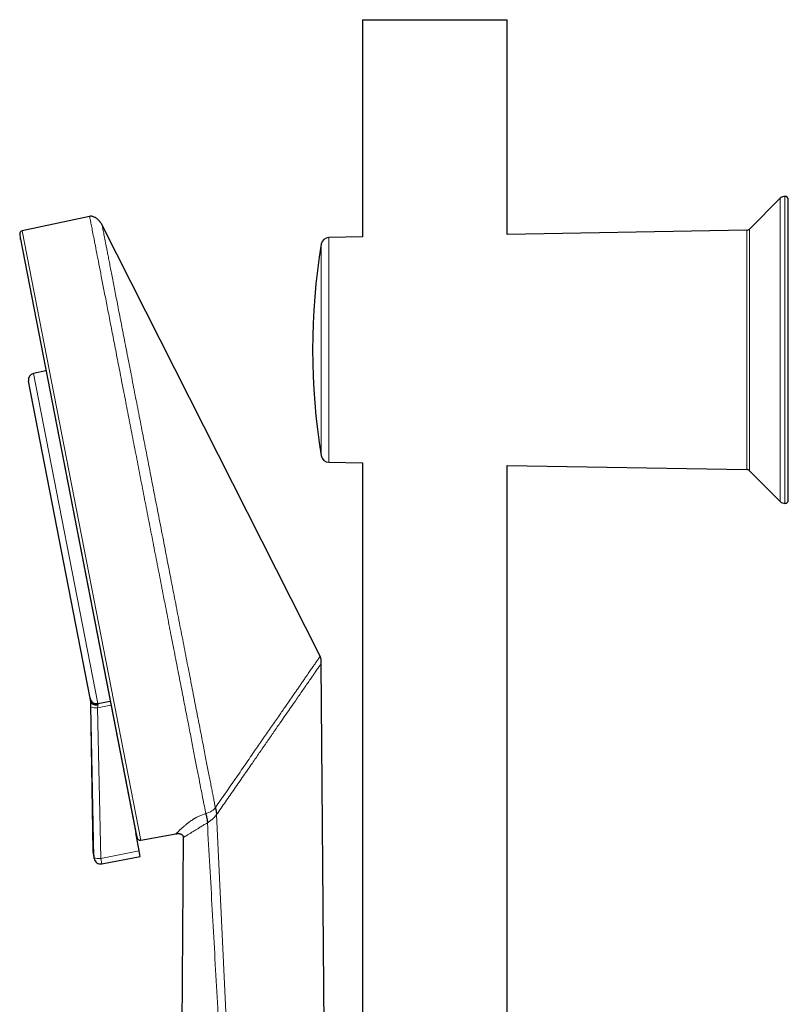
# Model space of a CAD drawing. Header units: millimetres. Extents: x 8 to 1018, y 12 to 2184.
# Tile 45 of 52: x 44 to 160, y 2035 to 2184. Entities that reach past the tile are written whole.
import ezdxf

# ---------------------------------------------------------------- set-up
doc = ezdxf.new("R2010")
doc.units = ezdxf.units.MM

msp = doc.modelspace()

# ---------------------------------------------------------------- linework, layer by layer
at = {"color": 7, "linetype": 'Continuous', "lineweight": 30}
for p, q in [((95.39, 2183.89), (95.39, 2150.99)), ((95.39, 2183.89), (106.34, 2183.89)), ((106.34, 2183.89), (117.29, 2183.89)), ((117.29, 2151.38), (117.29, 2183.89)), ((158.63, 2156.84), (153.97, 2152.18)), ((159.84, 2111.14), (159.84, 2156.64)), ((54.09, 2154.1), (43.9, 2151.94)), ((88.99, 2087.5), (55.97, 2152.8)), ((153.56, 2152.01), (117.29, 2151.38)), ((43.6, 2150.65), (61.07, 2060.76)), ((95.39, 2150.99), (90.29, 2150.9)), ((47.47, 2130.7), (45.61, 2130.33)), ((54.15, 2081.14), (44.82, 2129.16)), ((90.29, 2116.87), (95.39, 2116.78)), ((95.39, 2116.78), (95.39, 1941.1)), ((117.29, 2116.4), (153.56, 2115.77)), ((117.29, 1941.27), (117.29, 2116.4)), ((153.97, 2115.59), (158.63, 2110.93)), ((89.05, 2087.37), (88.99, 2087.5)), ((89.05, 2087.36), (89.05, 2087.36)), ((89.05, 2087.36), (89.05, 2087.36)), ((90.29, 1944.46), (89.15, 2086.42)), ((54.25, 2080.62), (54.15, 2081.14)), ((54.21, 2080.19), (54.59, 2057.98)), ((55.32, 2080.35), (57.19, 2080.72)), ((61.6, 2058.03), (61.07, 2060.76)), ((61.83, 2059.68), (67.13, 2060.62)), ((68.27, 2060.05), (67.49, 1960.31)), ((68.27, 2060.06), (68.27, 2060.05)), ((54.6, 2057.85), (54.75, 2056.9)), ((61.76, 2057.21), (61.6, 2058.03)), ((55.93, 2056.07), (61.76, 2057.21))]:
    msp.add_line(p, q, dxfattribs=at)
at = {"color": 8, "linetype": 'Continuous', "lineweight": 0}
for p, q in [((158.63, 2110.93), (158.63, 2156.84)), ((159.34, 2110.64), (159.34, 2157.14)), ((61.26, 2060.04), (43.51, 2151.39)), ((43.9, 2151.94), (61.83, 2059.68)), ((153.56, 2115.77), (153.56, 2152.01)), ((153.97, 2115.59), (153.97, 2152.18)), ((89.13, 2117.88), (89.13, 2149.9)), ((90.29, 2150.9), (90.29, 2116.87)), ((45.61, 2130.33), (55.32, 2080.35)), ((89.05, 2087.36), (89.05, 2087.37)), ((54.21, 2080.19), (54.21, 2080.18)), ((54.21, 2080.18), (54.59, 2057.97)), ((54.74, 2057.03), (54.26, 2079.85)), ((55.29, 2079.71), (57.31, 2080.1)), ((55.29, 2079.71), (55.77, 2056.89)), ((55.32, 2080.35), (55.36, 2080.17)), ((73.3, 2063.52), (78.81, 1944.46)), ((54.59, 2057.98), (54.59, 2057.97)), ((54.59, 2057.97), (54.74, 2057.03)), ((55.77, 2056.89), (61.6, 2058.03)), ((55.77, 2056.89), (55.93, 2056.07))]:
    msp.add_line(p, q, dxfattribs=at)
at = {"color": 8, "linetype": 'Continuous', "lineweight": 0, "flags": 128}
for points in [[(54.6, 2057.85), (54.6, 2057.87), (54.59, 2057.97)], [(54.75, 2056.9), (54.74, 2056.93), (54.74, 2057.03)]]:
    msp.add_lwpolyline(points, dxfattribs=at)
at = {"color": 7, "linetype": 'Continuous', "lineweight": 30}
for centre, radius, start, end in [((159.34, 2156.14), 1, 90, 135), ((159.34, 2156.64), 0.5, 0, 90), ((44, 2151.45), 0.5, 102, 186.9051), ((690.34, 2229.72), 651.56, 186.90514, 186.97048), ((153.55, 2152.61), 0.6, 271, 315), ((187.84, 2133.89), 100, 170.7875, 189.2125), ((90.32, 2149.71), 1.2, 91, 170.7875), ((45.8, 2129.35), 1, 101, 191), ((90.32, 2118.07), 1.2, 189.2125, 269), ((153.55, 2115.17), 0.6, 45, 89), ((159.34, 2111.14), 0.5, 270, 0), ((159.34, 2111.64), 1, 225, 270), ((55.13, 2081.33), 1, 191, 281), ((690.34, 2229.72), 651.56, 195.02952, 195.09486), ((61.74, 2060.17), 0.5, 195.0949, 280), ((55.59, 2058), 1, 180.9885, 188.6905), ((55.74, 2057.06), 1, 188.6905, 191), ((55.74, 2057.06), 1, 191, 281)]:
    msp.add_arc(centre, radius, start, end, dxfattribs=at)
at = {"color": 8, "linetype": 'Continuous', "lineweight": 0}
for centre in [(55.02, 2081.64), (55.5, 2058.82)]:
    msp.add_arc(centre, 1.94, 246.9984, 278.0106, dxfattribs=at)
for centre, major_axis, ratio, start_param, end_param in [((54.14, 2080.76), (-0.05, 2.03), 0.027187, 4.421248, 4.791839), ((54.32, 2079.52), (-0.05, 2.03), 0.027187, 0.981796, 1.410495), ((55.32, 2079.55), (0.14, 1.05), 0.050223, 0.947817, 1.422847)]:
    msp.add_ellipse(centre, major_axis=major_axis, ratio=ratio, start_param=start_param, end_param=end_param, dxfattribs=at)
at = {"color": 7, "linetype": 'Continuous', "lineweight": 30}
for points, knots in [([(55.97, 2152.8), (55.94, 2152.87), (55.86, 2153.01), (55.72, 2153.21), (55.57, 2153.4), (55.42, 2153.56), (55.28, 2153.69), (55.16, 2153.79), (55.03, 2153.88), (54.87, 2153.97), (54.73, 2154.03), (54.59, 2154.08), (54.46, 2154.11), (54.32, 2154.12), (54.19, 2154.12), (54.12, 2154.11), (54.09, 2154.1)], [0, 0, 0, 0, 0.098327, 0.197386, 0.298507, 0.400289, 0.464899, 0.529742, 0.595464, 0.661579, 0.748072, 0.792129, 0.836489, 0.916616, 0.958072, 1, 1, 1, 1]), ([(89.15, 2086.42), (89.15, 2086.51), (89.15, 2086.7), (89.14, 2086.94), (89.1, 2087.16), (89.08, 2087.29), (89.05, 2087.35), (89.05, 2087.36)], [0, 0, 0, 0, 0.292621, 0.588806, 0.783827, 0.9753, 1, 1, 1, 1]), ([(89.15, 2086.42), (89.15, 2086.51), (89.15, 2086.7), (89.14, 2086.96), (89.1, 2087.18), (89.07, 2087.3), (89.05, 2087.36)], [0, 0, 0, 0, 0.301568, 0.603321, 0.807615, 1, 1, 1, 1]), ([(54.19, 2080.92), (54.19, 2080.88), (54.2, 2080.8), (54.2, 2080.67), (54.2, 2080.54), (54.21, 2080.4), (54.21, 2080.29), (54.21, 2080.21), (54.21, 2080.19)], [0, 0, 0, 0, 0.15691, 0.337757, 0.518686, 0.699629, 0.880493, 1, 1, 1, 1]), ([(54.25, 2080.62), (54.26, 2080.59), (54.28, 2080.52), (54.34, 2080.43), (54.43, 2080.35), (54.53, 2080.28), (54.66, 2080.23), (54.81, 2080.18), (54.97, 2080.16), (55.11, 2080.15), (55.24, 2080.15), (55.31, 2080.16), (55.35, 2080.17), (55.36, 2080.17)], [0, 0, 0, 0, 0.105427, 0.213907, 0.319336, 0.427827, 0.533168, 0.641553, 0.747123, 0.855715, 0.923633, 0.992322, 1, 1, 1, 1]), ([(71.66, 2063.69), (71.67, 2063.65), (71.69, 2063.57), (71.74, 2063.42), (71.78, 2063.25), (71.82, 2063.05), (71.86, 2062.83), (71.89, 2062.58), (71.91, 2062.39), (71.91, 2062.3)], [0, 0, 0, 0, 0.16252, 0.333031, 0.502889, 0.626801, 0.747893, 0.869821, 1, 1, 1, 1]), ([(71.91, 2062.3), (71.97, 2062.33), (72.08, 2062.4), (72.26, 2062.53), (72.44, 2062.66), (72.63, 2062.81), (72.82, 2062.97), (72.99, 2063.14), (73.16, 2063.32), (73.26, 2063.46), (73.3, 2063.52)], [0, 0, 0, 0, 0.120997, 0.245806, 0.373172, 0.501673, 0.62985, 0.756333, 0.87997, 1, 1, 1, 1]), ([(73.12, 2064.58), (73.13, 2064.55), (73.14, 2064.5), (73.16, 2064.41), (73.19, 2064.3), (73.21, 2064.18), (73.24, 2064.07), (73.25, 2063.97), (73.27, 2063.88), (73.28, 2063.78), (73.29, 2063.7), (73.3, 2063.61), (73.3, 2063.55), (73.3, 2063.52)], [0, 0, 0, 0, 0.123597, 0.258278, 0.397721, 0.535937, 0.624754, 0.709351, 0.788837, 0.844943, 0.898285, 0.949559, 1, 1, 1, 1]), ([(67.13, 2060.62), (67.19, 2060.63), (67.3, 2060.64), (67.47, 2060.65), (67.61, 2060.65), (67.73, 2060.63), (67.82, 2060.61), (67.91, 2060.58), (67.98, 2060.55), (68.05, 2060.5), (68.11, 2060.46), (68.16, 2060.4), (68.2, 2060.34), (68.23, 2060.28), (68.26, 2060.21), (68.27, 2060.13), (68.27, 2060.08), (68.27, 2060.05)], [0, 0, 0, 0, 0.1249164, 0.2378128, 0.3395211, 0.4098069, 0.475587, 0.5371269, 0.594696, 0.6489048, 0.7004965, 0.7502678, 0.7990469, 0.8476613, 0.8968965, 0.9474669, 1, 1, 1, 1]), ([(67.13, 2060.62), (67.13, 2060.62), (67.13, 2060.62), (67.13, 2060.62), (67.13, 2060.62)], [0, 0, 0, 0, 0.064594, 1, 1, 1, 1])]:
    msp.add_open_spline(points, degree=3, knots=knots, dxfattribs=at)
at = {"color": 8, "linetype": 'Continuous', "lineweight": 0}
for points, knots in [([(54.09, 2154.1), (54.09, 2154.08), (54.1, 2154.04), (54.17, 2153.67), (54.28, 2153.1), (54.44, 2152.29), (54.64, 2151.27), (54.88, 2150.02), (55.17, 2148.56), (55.49, 2146.9), (55.85, 2145.04), (56.25, 2143), (56.68, 2140.78), (57.14, 2138.39), (57.64, 2135.85), (58.16, 2133.17), (58.7, 2130.37), (59.27, 2127.44), (59.86, 2124.43), (60.46, 2121.32), (61.08, 2118.15), (61.7, 2114.93), (62.34, 2111.67), (62.97, 2108.4), (63.61, 2105.12), (64.25, 2101.85), (64.88, 2098.61), (65.5, 2095.42), (66.1, 2092.29), (66.7, 2089.24), (67.27, 2086.28), (67.83, 2083.43), (68.36, 2080.7), (68.86, 2078.11), (69.34, 2075.67), (69.78, 2073.39), (70.19, 2071.28), (70.56, 2069.35), (70.9, 2067.61), (71.2, 2066.08), (71.46, 2064.75), (71.6, 2064.04), (71.66, 2063.69)], [0, 0, 0, 0, 0.025, 0.05, 0.075, 0.1, 0.125, 0.15, 0.175, 0.2, 0.225, 0.25, 0.275, 0.3, 0.325, 0.35, 0.375, 0.4, 0.425, 0.45, 0.475, 0.5, 0.525, 0.55, 0.575, 0.6, 0.625, 0.65, 0.675, 0.7, 0.725, 0.75, 0.775, 0.8, 0.825, 0.85, 0.875, 0.9, 0.925, 0.95, 0.975, 1, 1, 1, 1]), ([(73.12, 2064.58), (73.08, 2064.77), (73.01, 2065.17), (72.88, 2065.84), (72.73, 2066.57), (72.58, 2067.37), (72.41, 2068.22), (72.24, 2069.12), (72.05, 2070.08), (71.85, 2071.09), (71.65, 2072.17), (71.43, 2073.3), (71.19, 2074.5), (70.95, 2075.74), (70.7, 2077.04), (70.44, 2078.37), (70.17, 2079.75), (69.9, 2081.15), (69.62, 2082.59), (69.33, 2084.08), (69.03, 2085.62), (68.72, 2087.2), (68.41, 2088.81), (68.09, 2090.45), (67.77, 2092.11), (67.44, 2093.78), (67.12, 2095.47), (66.79, 2097.17), (66.45, 2098.9), (66.11, 2100.66), (65.76, 2102.43), (65.42, 2104.22), (65.07, 2106.01), (64.72, 2107.8), (64.38, 2109.57), (64.03, 2111.32), (63.69, 2113.07), (63.35, 2114.83), (63.01, 2116.57), (62.68, 2118.32), (62.34, 2120.04), (62.01, 2121.75), (61.68, 2123.42), (61.37, 2125.06), (61.05, 2126.66), (60.75, 2128.24), (60.45, 2129.79), (60.15, 2131.32), (59.86, 2132.82), (59.57, 2134.28), (59.3, 2135.7), (59.03, 2137.07), (58.77, 2138.39), (58.53, 2139.65), (58.29, 2140.86), (58.07, 2142.03), (57.85, 2143.15), (57.64, 2144.23), (57.44, 2145.25), (57.25, 2146.21), (57.08, 2147.11), (56.92, 2147.94), (56.77, 2148.7), (56.63, 2149.4), (56.51, 2150.04), (56.4, 2150.62), (56.3, 2151.13), (56.21, 2151.58), (56.14, 2151.96), (56.08, 2152.26), (56.03, 2152.5), (56, 2152.67), (55.98, 2152.78), (55.97, 2152.79), (55.97, 2152.8)], [0, 0, 0, 0, 0.013945, 0.02789, 0.041835, 0.055781, 0.069728, 0.083426, 0.097126, 0.110826, 0.124528, 0.138481, 0.152437, 0.166395, 0.180356, 0.194319, 0.208035, 0.221754, 0.235476, 0.249202, 0.263181, 0.277165, 0.291153, 0.305146, 0.319147, 0.332905, 0.346672, 0.360448, 0.374234, 0.388281, 0.402337, 0.416398, 0.430461, 0.444524, 0.458331, 0.472132, 0.485923, 0.499702, 0.513718, 0.527724, 0.541722, 0.555714, 0.569704, 0.583443, 0.597184, 0.610928, 0.624677, 0.638684, 0.652696, 0.666713, 0.680732, 0.694752, 0.708523, 0.722296, 0.73607, 0.749845, 0.763872, 0.777899, 0.791927, 0.805955, 0.819984, 0.833763, 0.847543, 0.861323, 0.875104, 0.88909, 0.903078, 0.917066, 0.931055, 0.945045, 0.958784, 0.972523, 0.986262, 1, 1, 1, 1]), ([(73.12, 2064.58), (73.38, 2064.95), (73.91, 2065.71), (74.69, 2066.85), (75.48, 2067.98), (76.26, 2069.11), (77.05, 2070.24), (77.83, 2071.37), (78.55, 2072.42), (79.21, 2073.38), (79.82, 2074.25), (80.43, 2075.13), (81.03, 2076), (81.63, 2076.86), (82.22, 2077.72), (82.77, 2078.51), (83.27, 2079.24), (83.73, 2079.9), (84.18, 2080.55), (84.62, 2081.19), (85.04, 2081.79), (85.42, 2082.34), (85.77, 2082.85), (86.11, 2083.34), (86.44, 2083.82), (86.76, 2084.28), (87.04, 2084.68), (87.28, 2085.03), (87.49, 2085.33), (87.69, 2085.62), (87.88, 2085.89), (88.05, 2086.15), (88.21, 2086.38), (88.36, 2086.59), (88.49, 2086.79), (88.61, 2086.96), (88.71, 2087.1), (88.8, 2087.23), (88.87, 2087.33), (88.92, 2087.41), (88.96, 2087.46), (88.99, 2087.5), (88.99, 2087.5), (88.99, 2087.5)], [0, 0, 0, 0, 0.039908, 0.079817, 0.119726, 0.159637, 0.199546, 0.239455, 0.279365, 0.310722, 0.34208, 0.373443, 0.404813, 0.436185, 0.467558, 0.498939, 0.523905, 0.54887, 0.573835, 0.598806, 0.623794, 0.644633, 0.665475, 0.686313, 0.707149, 0.727998, 0.748883, 0.764582, 0.780295, 0.796008, 0.811712, 0.827398, 0.843066, 0.858718, 0.874362, 0.890011, 0.905673, 0.921353, 0.937052, 0.95277, 0.968504, 0.984249, 1, 1, 1, 1]), ([(73.3, 2063.52), (73.76, 2064.17), (74.66, 2065.48), (76.01, 2067.44), (77.37, 2069.39), (78.62, 2071.2), (79.77, 2072.86), (80.82, 2074.38), (81.86, 2075.88), (82.8, 2077.25), (83.65, 2078.47), (84.41, 2079.56), (85.08, 2080.54), (85.68, 2081.4), (86.2, 2082.15), (86.7, 2082.87), (87.17, 2083.55), (87.61, 2084.18), (87.96, 2084.69), (88.24, 2085.1), (88.45, 2085.4), (88.64, 2085.68), (88.8, 2085.9), (88.93, 2086.09), (89.04, 2086.26), (89.13, 2086.39), (89.14, 2086.41), (89.15, 2086.42)], [0, 0, 0, 0, 0.069861, 0.139715, 0.209581, 0.279454, 0.334351, 0.389257, 0.444167, 0.499066, 0.540656, 0.582254, 0.62386, 0.655076, 0.686314, 0.717554, 0.74882, 0.780178, 0.811574, 0.832486, 0.853368, 0.874231, 0.895102, 0.916003, 0.936943, 0.968426, 1, 1, 1, 1]), ([(89.15, 2086.42), (89.15, 2086.42), (89.15, 2086.42), (89.15, 2086.42), (89.15, 2086.42)], [0, 0, 0, 0, 0.494548, 1, 1, 1, 1]), ([(67.13, 2060.62), (67.13, 2060.62), (67.14, 2060.62), (67.17, 2060.66), (67.23, 2060.71), (67.31, 2060.78), (67.4, 2060.86), (67.48, 2060.94), (67.55, 2061.01), (67.62, 2061.08), (67.71, 2061.16), (67.8, 2061.25), (67.9, 2061.34), (68, 2061.44), (68.11, 2061.54), (68.22, 2061.64), (68.34, 2061.74), (68.46, 2061.85), (68.57, 2061.94), (68.68, 2062.03), (68.76, 2062.1), (68.85, 2062.16), (68.93, 2062.23), (69.02, 2062.3), (69.11, 2062.37), (69.26, 2062.48), (69.45, 2062.62), (69.66, 2062.75), (69.79, 2062.84), (69.86, 2062.88), (69.92, 2062.91), (69.98, 2062.95), (70.05, 2062.99), (70.11, 2063.02), (70.23, 2063.09), (70.4, 2063.18), (70.64, 2063.3), (70.89, 2063.41), (71.14, 2063.51), (71.4, 2063.6), (71.58, 2063.66), (71.66, 2063.69)], [0, 0, 0, 0, 0.048007, 0.104951, 0.161183, 0.217201, 0.273587, 0.305093, 0.336433, 0.367613, 0.399854, 0.431681, 0.463071, 0.494034, 0.523396, 0.552144, 0.580287, 0.607836, 0.636612, 0.653263, 0.669605, 0.685642, 0.701377, 0.716815, 0.731959, 0.746813, 0.785153, 0.821042, 0.828775, 0.836393, 0.843897, 0.851289, 0.85857, 0.865743, 0.872809, 0.897098, 0.919953, 0.941503, 0.961903, 0.981332, 1, 1, 1, 1]), ([(71.66, 2063.69), (71.77, 2063.72), (71.97, 2063.78), (72.25, 2063.89), (72.49, 2064.01), (72.68, 2064.13), (72.85, 2064.26), (73, 2064.41), (73.08, 2064.52), (73.12, 2064.58)], [0, 0, 0, 0, 0.192321, 0.37027, 0.535499, 0.653014, 0.767423, 0.881804, 1, 1, 1, 1]), ([(71.91, 2062.3), (71.81, 2062.23), (71.59, 2062.1), (71.3, 2061.92), (71.03, 2061.75), (70.78, 2061.6), (70.56, 2061.46), (70.34, 2061.33), (70.12, 2061.19), (69.89, 2061.05), (69.67, 2060.91), (69.46, 2060.79), (69.28, 2060.67), (69.09, 2060.56), (68.9, 2060.44), (68.72, 2060.33), (68.57, 2060.24), (68.45, 2060.17), (68.37, 2060.11), (68.31, 2060.08), (68.28, 2060.06), (68.27, 2060.06), (68.27, 2060.05)], [0, 0, 0, 0, 0.035712, 0.071415, 0.107128, 0.142842, 0.17856, 0.21428, 0.249998, 0.300004, 0.350011, 0.400018, 0.450025, 0.500032, 0.570035, 0.640038, 0.710036, 0.780036, 0.835034, 0.890027, 0.945017, 1, 1, 1, 1]), ([(71.91, 2062.3), (72.16, 2057.9), (72.65, 2049.1), (73.38, 2035.9), (74.11, 2022.71), (74.85, 2009.51), (75.66, 1994.95), (76.54, 1979.03), (77.5, 1961.75), (78.15, 1950.23), (78.47, 1944.47)], [0, 0, 0, 0, 0.112, 0.224, 0.336, 0.448, 0.56, 0.706667, 0.853333, 1, 1, 1, 1])]:
    msp.add_open_spline(points, degree=3, knots=knots, dxfattribs=at)

doc.saveas('drawing.dxf')
